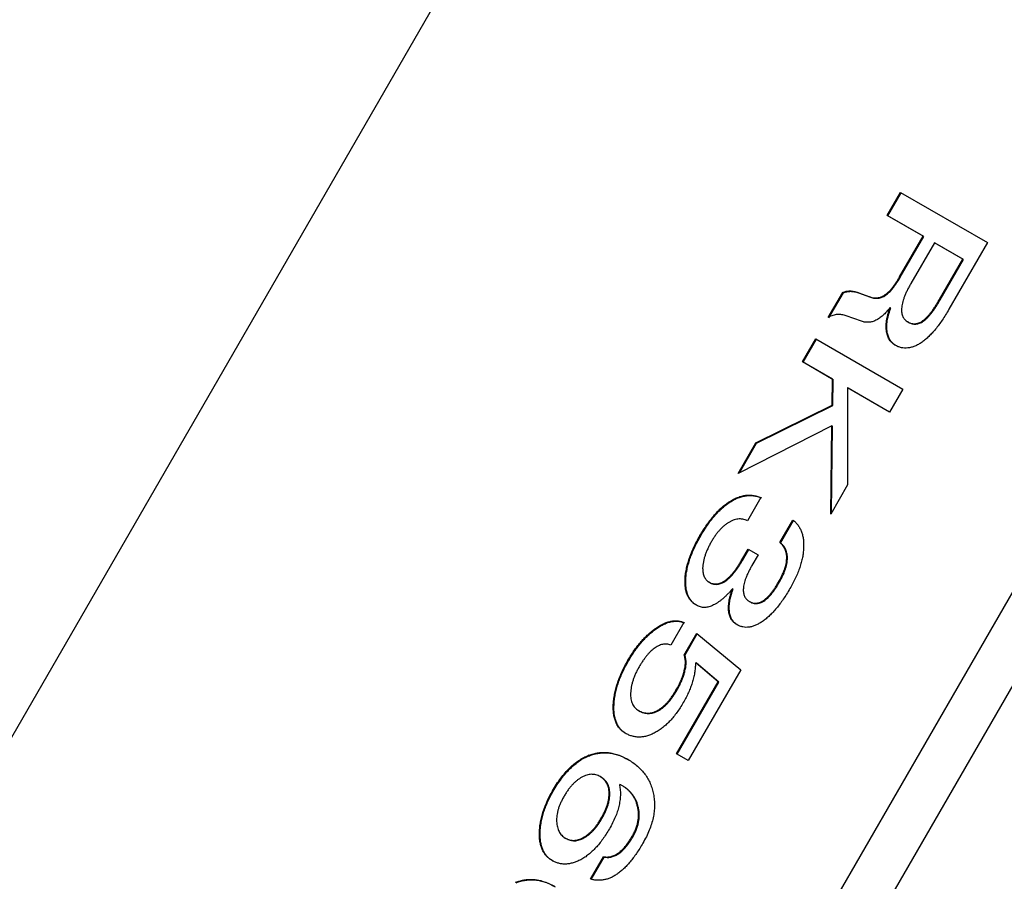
# Model space of a CAD drawing. Header units: millimetres. Extents: x 3 to 207, y 3 to 294.
# Tile 8 of 18: x 156 to 166, y 92 to 101. Entities that reach past the tile are written whole.
import ezdxf

# ---------------------------------------------------------------- set-up
doc = ezdxf.new("R2010")
doc.units = ezdxf.units.MM
doc.linetypes.add('SLD-实线', pattern=[0])
doc.layers.add('几何体', color=7, linetype='SLD-实线')

msp = doc.modelspace()

# ---------------------------------------------------------------- linework, layer by layer
at = {"layer": '几何体'}
for p, q in [((162.2284, 104.4572), (154.4784, 91.0338)), ((161.6784, 86.876), (169.4284, 100.2994)), ((162.1027, 86.6311), (169.8527, 100.0544)), ((165.0466, 98.9259), (165.1855, 99.1664)), ((165.0537, 98.9218), (165.1925, 99.1623)), ((165.1855, 99.1664), (166.0956, 98.6408)), ((165.4226, 98.7087), (165.0466, 98.9259)), ((165.0537, 98.9218), (165.0466, 98.9259)), ((165.4297, 98.7046), (165.0537, 98.9218)), ((165.1766, 98.2826), (165.4226, 98.7087)), ((165.1837, 98.2785), (165.4297, 98.7046)), ((165.4297, 98.7046), (165.4226, 98.7087)), ((165.5412, 98.6402), (165.2952, 98.2141)), ((165.8382, 98.4687), (165.5412, 98.6402)), ((165.5483, 98.6361), (165.5412, 98.6402)), ((165.8452, 98.4647), (165.5483, 98.6361)), ((166.0956, 98.6408), (165.6928, 97.9431)), ((165.5934, 98.0448), (165.8382, 98.4687)), ((165.6005, 98.0408), (165.8452, 98.4647)), ((165.8452, 98.4647), (165.8382, 98.4687)), ((165.1837, 98.2785), (165.1766, 98.2826)), ((164.4308, 97.8592), (164.5813, 98.1199)), ((164.4378, 97.8552), (164.5883, 98.1158)), ((164.5883, 98.1158), (164.5813, 98.1199)), ((164.7406, 98.119), (164.8655, 98.0733)), ((164.7477, 98.1149), (164.7406, 98.119)), ((164.7477, 98.1149), (164.8725, 98.0693)), ((164.8725, 98.0693), (164.8655, 98.0733)), ((165.0306, 98.09), (165.0235, 98.0941)), ((165.6005, 98.0408), (165.5934, 98.0448)), ((164.779, 97.8175), (164.6183, 97.8749)), ((165.0783, 97.9594), (165.0759, 97.9608)), ((165.083, 97.9567), (165.0759, 97.9608)), ((165.0854, 97.9553), (165.0783, 97.9594)), ((165.0854, 97.9553), (165.083, 97.9567)), ((165.2702, 97.8073), (165.2631, 97.8113)), ((165.4245, 97.8182), (165.4175, 97.8223)), ((165.0472, 97.7035), (165.0401, 97.7075)), ((164.1613, 97.3925), (164.3002, 97.6331)), ((164.1684, 97.3884), (164.3073, 97.629)), ((164.3002, 97.6331), (165.2104, 97.1075)), ((164.4761, 97.2107), (164.1613, 97.3925)), ((164.1684, 97.3884), (164.1613, 97.3925)), ((164.4832, 97.2066), (164.1684, 97.3884)), ((164.471, 96.9398), (164.4761, 97.2107)), ((164.4832, 97.2066), (164.4761, 97.2107)), ((164.478, 96.9357), (164.4832, 97.2066)), ((164.6318, 97.1208), (164.6316, 96.1051)), ((165.0715, 96.8669), (164.6318, 97.1208)), ((164.6389, 97.1168), (164.6318, 97.1208)), ((165.0715, 96.8669), (164.6389, 97.1168)), ((165.2104, 97.1075), (165.0715, 96.8669)), ((163.6729, 96.5466), (164.471, 96.9398)), ((163.68, 96.5426), (164.478, 96.9357)), ((164.478, 96.9357), (164.471, 96.9398)), ((164.4671, 96.724), (163.4869, 96.2243)), ((164.4557, 95.8003), (164.4671, 96.724)), ((164.4629, 95.8129), (164.4742, 96.7199)), ((164.4742, 96.7199), (164.4671, 96.724)), ((163.4869, 96.2243), (163.6729, 96.5466)), ((163.5002, 96.2311), (163.68, 96.5426)), ((163.68, 96.5426), (163.6729, 96.5466)), ((164.6316, 96.1051), (164.4557, 95.8003)), ((163.391, 95.9185), (163.3839, 95.9225)), ((163.7244, 95.9734), (163.5841, 95.7303)), ((163.9245, 95.5013), (164.061, 95.7377)), ((163.9316, 95.4973), (164.0681, 95.7336)), ((163.0954, 95.5712), (163.0883, 95.5753)), ((163.9316, 95.4973), (163.9245, 95.5013)), ((163.5256, 95.3198), (163.5918, 95.4345)), ((163.5327, 95.3157), (163.5989, 95.4304)), ((163.5918, 95.4345), (163.6964, 95.3741)), ((163.5327, 95.3157), (163.5256, 95.3198)), ((163.6964, 95.3741), (163.6314, 95.2617)), ((164.003, 95.3295), (163.9959, 95.3336)), ((162.9386, 95.111), (162.9315, 95.1151)), ((163.1898, 95.0839), (163.1827, 95.088)), ((163.358, 95.1014), (163.3509, 95.1055)), ((163.9163, 95.0823), (163.9092, 95.0864)), ((163.4344, 95.013), (163.4273, 95.0171)), ((163.6116, 94.8813), (163.6045, 94.8853)), ((163.7558, 94.8896), (163.7487, 94.8936)), ((162.6201, 94.5917), (162.613, 94.5958)), ((162.9203, 94.6658), (162.7838, 94.4294)), ((162.924, 94.3251), (163.054, 94.5503)), ((162.931, 94.321), (163.0604, 94.545)), ((163.054, 94.5503), (163.5142, 94.1695)), ((162.3422, 94.2666), (162.3351, 94.2707)), ((162.931, 94.321), (162.924, 94.3251)), ((162.9285, 94.1487), (162.9214, 94.1528)), ((163.5142, 94.1695), (162.966, 93.2202)), ((163.0439, 94.2439), (163.0402, 94.2375)), ((163.2797, 94.0459), (163.0439, 94.2439)), ((163.0509, 94.2398), (163.0439, 94.2439)), ((163.2868, 94.0419), (163.0509, 94.2398)), ((162.8444, 93.9528), (162.8373, 93.9568)), ((162.8437, 93.2908), (163.2797, 94.0459)), ((162.8508, 93.2867), (163.2868, 94.0419)), ((163.2868, 94.0419), (163.2797, 94.0459)), ((162.1893, 93.8161), (162.1822, 93.8202)), ((162.4519, 93.7411), (162.4448, 93.7452)), ((162.6507, 93.7409), (162.6436, 93.745)), ((161.9307, 93.2711), (161.9236, 93.2752)), ((162.966, 93.2202), (162.8437, 93.2908)), ((162.8508, 93.2867), (162.8437, 93.2908)), ((162.966, 93.2202), (162.8508, 93.2867)), ((162.0517, 93.0479), (162.0446, 93.052)), ((162.2512, 92.9681), (162.246, 92.9591)), ((162.2761, 92.9566), (162.2691, 92.9607)), ((161.5532, 92.9), (161.5461, 92.9041)), ((162.1448, 92.8795), (162.1377, 92.8836)), ((162.4417, 92.7345), (162.4347, 92.7386)), ((162.0631, 92.6145), (162.056, 92.6186)), ((161.4156, 92.4556), (161.4085, 92.4597)), ((161.6859, 92.4055), (161.6789, 92.4096)), ((161.8744, 92.4112), (161.8674, 92.4153)), ((162.3844, 92.42), (162.3773, 92.4241)), ((161.9439, 91.9797), (162.0791, 92.2138)), ((161.951, 91.9756), (162.0862, 92.2097)), ((162.0862, 92.2097), (162.0791, 92.2138))]:
    msp.add_line(p, q, dxfattribs=at)
for points, knots in [([(165.0235, 98.0941), (165.0297, 98.0986), (165.0423, 98.1079), (165.0612, 98.1249), (165.0802, 98.1447), (165.0992, 98.1672), (165.1186, 98.192), (165.1379, 98.2197), (165.1574, 98.2501), (165.1701, 98.2715), (165.1766, 98.2826)], [0, 0, 0, 0, 0.1041616, 0.2129532, 0.3269768, 0.4461182, 0.5717174, 0.7056403, 0.8486621, 1, 1, 1, 1]), ([(165.0306, 98.09), (165.0368, 98.0945), (165.0494, 98.1038), (165.0683, 98.1209), (165.0873, 98.1406), (165.1063, 98.1631), (165.1256, 98.1879), (165.145, 98.2156), (165.1645, 98.246), (165.1772, 98.2675), (165.1837, 98.2785)], [0, 0, 0, 0, 0.1041616, 0.2129532, 0.3269768, 0.4461182, 0.5717174, 0.7056403, 0.8486621, 1, 1, 1, 1]), ([(165.2952, 98.2141), (165.288, 98.2013), (165.2739, 98.1766), (165.2551, 98.1398), (165.2389, 98.1045), (165.2254, 98.0709), (165.2143, 98.039), (165.2056, 98.0086), (165.1998, 97.9798), (165.1979, 97.9616), (165.1969, 97.9527)], [0, 0, 0, 0, 0.1501923, 0.2920671, 0.4250274, 0.5511047, 0.6708019, 0.7837945, 0.8935061, 1, 1, 1, 1]), ([(164.5813, 98.1199), (164.5874, 98.1223), (164.6, 98.1273), (164.6189, 98.132), (164.6382, 98.135), (164.658, 98.1358), (164.6782, 98.1349), (164.6986, 98.1312), (164.7199, 98.1266), (164.7336, 98.1216), (164.7406, 98.119)], [0, 0, 0, 0, 0.1036617, 0.2115739, 0.3245378, 0.4446036, 0.572437, 0.7068664, 0.8489521, 1, 1, 1, 1]), ([(164.5883, 98.1158), (164.5945, 98.1182), (164.6071, 98.1232), (164.626, 98.1279), (164.6453, 98.1309), (164.665, 98.1318), (164.6853, 98.1308), (164.7057, 98.1271), (164.7269, 98.1225), (164.7406, 98.1175), (164.7477, 98.1149)], [0, 0, 0, 0, 0.1036617, 0.2115739, 0.3245378, 0.4446036, 0.572437, 0.7068664, 0.8489521, 1, 1, 1, 1]), ([(164.8655, 98.0733), (164.8722, 98.0711), (164.8852, 98.0668), (164.9055, 98.0632), (164.9256, 98.0622), (164.9455, 98.0636), (164.9652, 98.067), (164.9849, 98.0736), (165.0044, 98.0823), (165.0172, 98.0902), (165.0235, 98.0941)], [0, 0, 0, 0, 0.1471371, 0.2869, 0.418663, 0.5429036, 0.6619126, 0.7782614, 0.8904966, 1, 1, 1, 1]), ([(164.8725, 98.0693), (164.8792, 98.067), (164.8923, 98.0627), (164.9126, 98.0591), (164.9327, 98.0581), (164.9526, 98.0595), (164.9722, 98.0629), (164.992, 98.0695), (165.0114, 98.0782), (165.0243, 98.0861), (165.0306, 98.09)], [0, 0, 0, 0, 0.1471371, 0.2869, 0.418663, 0.5429036, 0.6619126, 0.7782614, 0.8904966, 1, 1, 1, 1]), ([(165.4175, 97.8223), (165.4243, 97.8274), (165.4382, 97.838), (165.459, 97.8577), (165.4805, 97.8802), (165.5023, 97.9067), (165.5246, 97.9364), (165.5473, 97.9695), (165.5705, 98.0059), (165.5856, 98.0316), (165.5934, 98.0448)], [0, 0, 0, 0, 0.098931, 0.202502, 0.313587, 0.4323702, 0.5602387, 0.6966861, 0.8435312, 1, 1, 1, 1]), ([(165.4245, 97.8182), (165.4313, 97.8234), (165.4453, 97.8339), (165.4661, 97.8536), (165.4876, 97.8761), (165.5094, 97.9026), (165.5316, 97.9323), (165.5544, 97.9654), (165.5776, 98.0018), (165.5927, 98.0275), (165.6005, 98.0408)], [0, 0, 0, 0, 0.098931, 0.202502, 0.313587, 0.4323702, 0.5602387, 0.6966861, 0.8435312, 1, 1, 1, 1]), ([(164.6183, 97.8749), (164.6107, 97.8775), (164.5959, 97.8826), (164.5727, 97.8874), (164.5493, 97.8895), (164.5259, 97.8888), (164.5025, 97.8859), (164.4787, 97.8798), (164.4548, 97.8713), (164.4387, 97.8632), (164.4308, 97.8592)], [0, 0, 0, 0, 0.1404937, 0.2747191, 0.4047918, 0.5287118, 0.6495848, 0.7676529, 0.8850379, 1, 1, 1, 1]), ([(165.0759, 97.9608), (165.0637, 97.9456), (165.0401, 97.9162), (165.0027, 97.8782), (164.965, 97.8484), (164.9273, 97.8265), (164.8896, 97.812), (164.8521, 97.8062), (164.8144, 97.807), (164.7911, 97.8139), (164.779, 97.8175)], [0, 0, 0, 0, 0.1313052, 0.2545043, 0.3718692, 0.4872961, 0.6049276, 0.7273426, 0.8583436, 1, 1, 1, 1]), ([(165.0401, 97.7075), (165.0389, 97.7167), (165.0364, 97.7351), (165.0352, 97.7642), (165.0369, 97.7946), (165.0403, 97.8256), (165.0463, 97.8577), (165.0545, 97.8908), (165.0654, 97.9249), (165.074, 97.9478), (165.0783, 97.9594)], [0, 0, 0, 0, 0.1257299, 0.2505478, 0.3736762, 0.495111, 0.6178263, 0.7428919, 0.86969, 1, 1, 1, 1]), ([(165.0472, 97.7035), (165.046, 97.7127), (165.0435, 97.731), (165.0423, 97.7601), (165.0439, 97.7905), (165.0473, 97.8215), (165.0533, 97.8536), (165.0616, 97.8867), (165.0724, 97.9208), (165.081, 97.9437), (165.0854, 97.9553)], [0, 0, 0, 0, 0.1257299, 0.2505478, 0.3736762, 0.495111, 0.6178263, 0.7428919, 0.86969, 1, 1, 1, 1]), ([(165.1969, 97.9527), (165.1966, 97.9445), (165.196, 97.9285), (165.1981, 97.906), (165.2032, 97.886), (165.2097, 97.8668), (165.2197, 97.8503), (165.2316, 97.8352), (165.2462, 97.8221), (165.2574, 97.815), (165.2631, 97.8113)], [0, 0, 0, 0, 0.1183309, 0.2340587, 0.3514048, 0.471002, 0.5938306, 0.7224896, 0.8564597, 1, 1, 1, 1]), ([(165.6928, 97.9431), (165.6813, 97.9235), (165.6589, 97.8854), (165.6236, 97.8313), (165.5884, 97.7816), (165.5531, 97.7362), (165.5178, 97.6948), (165.4822, 97.6586), (165.4468, 97.6262), (165.4228, 97.6083), (165.411, 97.5994)], [0, 0, 0, 0, 0.1469423, 0.2856799, 0.4176476, 0.5434021, 0.663673, 0.7791983, 0.8911766, 1, 1, 1, 1]), ([(165.2631, 97.8113), (165.2693, 97.8081), (165.2814, 97.8018), (165.3005, 97.7955), (165.3196, 97.792), (165.3389, 97.7918), (165.3585, 97.7949), (165.3779, 97.8004), (165.3978, 97.8097), (165.4109, 97.8181), (165.4175, 97.8223)], [0, 0, 0, 0, 0.1482723, 0.286929, 0.4169505, 0.5414104, 0.6585762, 0.7740672, 0.8867313, 1, 1, 1, 1]), ([(165.2702, 97.8073), (165.2764, 97.804), (165.2885, 97.7977), (165.3076, 97.7914), (165.3267, 97.7879), (165.346, 97.7877), (165.3655, 97.7909), (165.385, 97.7963), (165.4049, 97.8057), (165.418, 97.814), (165.4245, 97.8182)], [0, 0, 0, 0, 0.1482723, 0.286929, 0.4169505, 0.5414104, 0.6585762, 0.7740672, 0.8867313, 1, 1, 1, 1]), ([(165.1294, 97.5678), (165.1182, 97.5753), (165.0963, 97.5899), (165.0707, 97.6222), (165.0507, 97.6604), (165.0437, 97.6918), (165.0401, 97.7075)], [0, 0, 0, 0, 0.2574737, 0.5064402, 0.7520666, 1, 1, 1, 1]), ([(165.1365, 97.5637), (165.1253, 97.5712), (165.1033, 97.5858), (165.0778, 97.6181), (165.0578, 97.6563), (165.0507, 97.6877), (165.0472, 97.7035)], [0, 0, 0, 0, 0.2574737, 0.5064402, 0.7520666, 1, 1, 1, 1]), ([(165.411, 97.5994), (165.3984, 97.5911), (165.3734, 97.5746), (165.336, 97.5568), (165.2994, 97.5442), (165.2636, 97.5376), (165.2286, 97.5365), (165.1942, 97.5409), (165.1608, 97.5513), (165.14, 97.5622), (165.1294, 97.5678)], [0, 0, 0, 0, 0.1203765, 0.2392483, 0.3565992, 0.4760688, 0.5986212, 0.725793, 0.8596723, 1, 1, 1, 1]), ([(163.0883, 95.5753), (163.0998, 95.5948), (163.1223, 95.6328), (163.158, 95.6868), (163.194, 95.7368), (163.2311, 95.7822), (163.2682, 95.8241), (163.3064, 95.861), (163.3448, 95.8948), (163.3709, 95.9133), (163.3839, 95.9225)], [0, 0, 0, 0, 0.1413214, 0.2756042, 0.4050972, 0.5293155, 0.6502528, 0.7680129, 0.8843913, 1, 1, 1, 1]), ([(163.0954, 95.5712), (163.1069, 95.5907), (163.1294, 95.6288), (163.1651, 95.6827), (163.2011, 95.7327), (163.2381, 95.7781), (163.2753, 95.82), (163.3135, 95.8569), (163.3518, 95.8907), (163.378, 95.9092), (163.391, 95.9185)], [0, 0, 0, 0, 0.1413214, 0.2756042, 0.4050972, 0.5293155, 0.6502528, 0.7680129, 0.8843913, 1, 1, 1, 1]), ([(163.3839, 95.9225), (163.3986, 95.932), (163.4278, 95.9508), (163.4715, 95.9713), (163.5149, 95.9868), (163.5579, 95.9962), (163.6003, 95.9992), (163.6425, 95.9966), (163.6843, 95.9883), (163.7108, 95.9785), (163.7244, 95.9734)], [0, 0, 0, 0, 0.1176778, 0.2347189, 0.3519873, 0.4720278, 0.5959639, 0.7240224, 0.8586134, 1, 1, 1, 1]), ([(163.391, 95.9185), (163.4056, 95.9279), (163.4348, 95.9468), (163.4786, 95.9672), (163.5219, 95.9828), (163.565, 95.9921), (163.6074, 95.9951), (163.6495, 95.9925), (163.6913, 95.9843), (163.7179, 95.9744), (163.7315, 95.9693)], [0, 0, 0, 0, 0.1176778, 0.2347189, 0.3519873, 0.4720278, 0.5959639, 0.7240224, 0.8586134, 1, 1, 1, 1]), ([(163.3828, 95.7085), (163.375, 95.7033), (163.3592, 95.6928), (163.3358, 95.6742), (163.313, 95.6528), (163.2906, 95.6292), (163.2688, 95.6029), (163.2476, 95.574), (163.2266, 95.543), (163.2135, 95.521), (163.2069, 95.5098)], [0, 0, 0, 0, 0.1187075, 0.2371418, 0.3568933, 0.4769293, 0.600879, 0.7286693, 0.8614846, 1, 1, 1, 1]), ([(163.5841, 95.7303), (163.5761, 95.734), (163.5607, 95.7411), (163.5358, 95.747), (163.511, 95.75), (163.4859, 95.7492), (163.4605, 95.7447), (163.4348, 95.7362), (163.4089, 95.7248), (163.3916, 95.714), (163.3828, 95.7085)], [0, 0, 0, 0, 0.1427305, 0.2787259, 0.4074816, 0.531487, 0.6509808, 0.7674925, 0.8828358, 1, 1, 1, 1]), ([(164.061, 95.7377), (164.0708, 95.7294), (164.09, 95.713), (164.1146, 95.6838), (164.1348, 95.6511), (164.1509, 95.6155), (164.1629, 95.5768), (164.1706, 95.5349), (164.1735, 95.4894), (164.1724, 95.4573), (164.1718, 95.4411)], [0, 0, 0, 0, 0.1375191, 0.269098, 0.3959359, 0.5196768, 0.6397403, 0.759473, 0.8790655, 1, 1, 1, 1]), ([(162.9315, 95.1151), (162.9329, 95.1326), (162.9356, 95.1675), (162.9449, 95.222), (162.9584, 95.2778), (162.9761, 95.3349), (162.9977, 95.3934), (163.024, 95.453), (163.0539, 95.5142), (163.0766, 95.5546), (163.0883, 95.5753)], [0, 0, 0, 0, 0.119679, 0.2381628, 0.3578418, 0.4786194, 0.602461, 0.7300171, 0.8618152, 1, 1, 1, 1]), ([(162.9386, 95.111), (162.94, 95.1285), (162.9427, 95.1634), (162.952, 95.2179), (162.9655, 95.2737), (162.9832, 95.3308), (163.0047, 95.3893), (163.0311, 95.4489), (163.061, 95.5101), (163.0837, 95.5505), (163.0954, 95.5712)], [0, 0, 0, 0, 0.119679, 0.2381628, 0.3578418, 0.4786194, 0.602461, 0.7300171, 0.8618152, 1, 1, 1, 1]), ([(163.2069, 95.5098), (163.1999, 95.4975), (163.1863, 95.4734), (163.1685, 95.4369), (163.1534, 95.4012), (163.1405, 95.3664), (163.1305, 95.3322), (163.1232, 95.2989), (163.1179, 95.2662), (163.1169, 95.2454), (163.1163, 95.235)], [0, 0, 0, 0, 0.1375497, 0.2687674, 0.3958361, 0.519491, 0.6400389, 0.7598615, 0.879547, 1, 1, 1, 1]), ([(163.9959, 95.3336), (163.996, 95.3424), (163.9963, 95.3601), (163.9933, 95.3847), (163.9881, 95.4079), (163.9802, 95.4294), (163.9701, 95.4499), (163.9573, 95.4686), (163.942, 95.486), (163.9305, 95.4961), (163.9245, 95.5013)], [0, 0, 0, 0, 0.113967, 0.2287746, 0.3447502, 0.4642978, 0.5891355, 0.7198059, 0.8560027, 1, 1, 1, 1]), ([(164.003, 95.3295), (164.0031, 95.3383), (164.0033, 95.356), (164.0003, 95.3806), (163.9952, 95.4038), (163.9873, 95.4254), (163.9771, 95.4458), (163.9643, 95.4645), (163.9491, 95.4819), (163.9375, 95.492), (163.9316, 95.4973)], [0, 0, 0, 0, 0.113967, 0.2287746, 0.3447502, 0.4642978, 0.5891355, 0.7198059, 0.8560027, 1, 1, 1, 1]), ([(164.1718, 95.4411), (164.1708, 95.4254), (164.1688, 95.394), (164.1608, 95.3447), (164.1488, 95.2941), (164.1327, 95.2419), (164.1129, 95.1884), (164.089, 95.1334), (164.0611, 95.0768), (164.0399, 95.0393), (164.0291, 95.0201)], [0, 0, 0, 0, 0.11821616, 0.23541898, 0.35420151, 0.47444665, 0.59826908, 0.72648761, 0.86010294, 1, 1, 1, 1]), ([(163.3509, 95.1055), (163.358, 95.1106), (163.3725, 95.1209), (163.3939, 95.1404), (163.4154, 95.1628), (163.4372, 95.1881), (163.4593, 95.2165), (163.4813, 95.2482), (163.5039, 95.2827), (163.5182, 95.3072), (163.5256, 95.3198)], [0, 0, 0, 0, 0.104904, 0.2134925, 0.3261013, 0.4443469, 0.5715695, 0.7058547, 0.8480853, 1, 1, 1, 1]), ([(163.358, 95.1014), (163.3651, 95.1065), (163.3796, 95.1169), (163.401, 95.1363), (163.4225, 95.1587), (163.4443, 95.184), (163.4663, 95.2124), (163.4884, 95.2441), (163.5109, 95.2786), (163.5253, 95.3031), (163.5327, 95.3157)], [0, 0, 0, 0, 0.104904, 0.2134925, 0.3261013, 0.4443469, 0.5715695, 0.7058547, 0.8480853, 1, 1, 1, 1]), ([(163.9092, 95.0864), (163.9157, 95.0981), (163.9285, 95.1209), (163.9458, 95.1549), (163.9603, 95.1878), (163.9725, 95.2195), (163.9821, 95.2499), (163.9895, 95.2792), (163.9941, 95.3072), (163.9953, 95.3249), (163.9959, 95.3336)], [0, 0, 0, 0, 0.1451277, 0.2828188, 0.4140856, 0.5383693, 0.657971, 0.7740039, 0.8884081, 1, 1, 1, 1]), ([(163.9163, 95.0823), (163.9228, 95.094), (163.9355, 95.1168), (163.9529, 95.1509), (163.9674, 95.1838), (163.9795, 95.2154), (163.9892, 95.2458), (163.9965, 95.2751), (164.0012, 95.3031), (164.0024, 95.3208), (164.003, 95.3295)], [0, 0, 0, 0, 0.1451277, 0.2828188, 0.4140856, 0.5383693, 0.657971, 0.7740039, 0.8884081, 1, 1, 1, 1]), ([(163.1163, 95.235), (163.1165, 95.2262), (163.1168, 95.2088), (163.1199, 95.1848), (163.1254, 95.1633), (163.1326, 95.1436), (163.142, 95.1263), (163.1536, 95.1111), (163.167, 95.098), (163.1774, 95.0914), (163.1827, 95.088)], [0, 0, 0, 0, 0.1293133, 0.2556169, 0.3782115, 0.499826, 0.6223509, 0.745736, 0.8712249, 1, 1, 1, 1]), ([(163.6314, 95.2617), (163.6248, 95.25), (163.6119, 95.2273), (163.595, 95.1934), (163.5799, 95.1612), (163.5676, 95.1303), (163.5572, 95.1008), (163.55, 95.073), (163.5442, 95.0464), (163.5427, 95.0297), (163.542, 95.0215)], [0, 0, 0, 0, 0.1497206, 0.2918111, 0.423868, 0.5497488, 0.6700232, 0.7836644, 0.8931743, 1, 1, 1, 1]), ([(163.0512, 94.8458), (163.0412, 94.8521), (163.0215, 94.8645), (162.9961, 94.8888), (162.9748, 94.9169), (162.9573, 94.9485), (162.9448, 94.9847), (162.9357, 95.0241), (162.9313, 95.0678), (162.9315, 95.0992), (162.9315, 95.1151)], [0, 0, 0, 0, 0.13363283, 0.26196354, 0.38703525, 0.50916966, 0.63037947, 0.75105813, 0.87392044, 1, 1, 1, 1]), ([(163.0583, 94.8417), (163.0482, 94.848), (163.0285, 94.8604), (163.0032, 94.8847), (162.9819, 94.9128), (162.9644, 94.9444), (162.9519, 94.9806), (162.9427, 95.02), (162.9384, 95.0638), (162.9385, 95.0951), (162.9386, 95.111)], [0, 0, 0, 0, 0.13363283, 0.26196354, 0.38703525, 0.50916966, 0.63037947, 0.75105813, 0.87392044, 1, 1, 1, 1]), ([(163.1827, 95.088), (163.1893, 95.0845), (163.2021, 95.0776), (163.2227, 95.0715), (163.2434, 95.0684), (163.2644, 95.0685), (163.2857, 95.0725), (163.3072, 95.0796), (163.3291, 95.0908), (163.3436, 95.1006), (163.3509, 95.1055)], [0, 0, 0, 0, 0.1453356, 0.2820713, 0.4112456, 0.5341589, 0.6529243, 0.7687787, 0.8834131, 1, 1, 1, 1]), ([(163.1898, 95.0839), (163.1964, 95.0804), (163.2091, 95.0736), (163.2298, 95.0674), (163.2505, 95.0643), (163.2714, 95.0644), (163.2928, 95.0685), (163.3143, 95.0755), (163.3362, 95.0867), (163.3507, 95.0965), (163.358, 95.1014)], [0, 0, 0, 0, 0.1453356, 0.2820713, 0.4112456, 0.5341589, 0.6529243, 0.7687787, 0.8834131, 1, 1, 1, 1]), ([(163.7487, 94.8936), (163.7553, 94.8981), (163.7686, 94.9071), (163.7884, 94.924), (163.8082, 94.944), (163.8282, 94.9667), (163.8484, 94.9923), (163.8688, 95.0209), (163.8893, 95.0525), (163.9024, 95.0748), (163.9092, 95.0864)], [0, 0, 0, 0, 0.1055088, 0.2141873, 0.326826, 0.4453799, 0.5708995, 0.70565, 0.8474811, 1, 1, 1, 1]), ([(163.7558, 94.8896), (163.7624, 94.894), (163.7756, 94.903), (163.7955, 94.9199), (163.8153, 94.9399), (163.8353, 94.9626), (163.8555, 94.9883), (163.8759, 95.0168), (163.8963, 95.0484), (163.9095, 95.0707), (163.9163, 95.0823)], [0, 0, 0, 0, 0.1055088, 0.2141873, 0.326826, 0.4453799, 0.5708995, 0.70565, 0.8474811, 1, 1, 1, 1]), ([(163.4273, 95.0171), (163.4188, 95.0071), (163.4021, 94.9876), (163.3766, 94.9606), (163.3515, 94.9359), (163.3267, 94.9132), (163.302, 94.8935), (163.2777, 94.8764), (163.2536, 94.8609), (163.2377, 94.8528), (163.2298, 94.8487)], [0, 0, 0, 0, 0.1390569, 0.2731937, 0.402428, 0.5272374, 0.6495514, 0.7677047, 0.884319, 1, 1, 1, 1]), ([(163.4771, 94.6412), (163.471, 94.6449), (163.4591, 94.6521), (163.4435, 94.6657), (163.4296, 94.6804), (163.4174, 94.6967), (163.4075, 94.7149), (163.3993, 94.7344), (163.3932, 94.7556), (163.3891, 94.7784), (163.3872, 94.8029), (163.3867, 94.8285), (163.3887, 94.8562), (163.3924, 94.8853), (163.3981, 94.916), (163.406, 94.9484), (163.4155, 94.9822), (163.4233, 95.0053), (163.4273, 95.0171)], [0, 0, 0, 0, 0.0682182, 0.1333543, 0.1963567, 0.2575472, 0.317498, 0.3764161, 0.4341021, 0.4919773, 0.5495988, 0.60843, 0.6684118, 0.7299244, 0.7938936, 0.8597643, 0.9281697, 1, 1, 1, 1]), ([(163.4842, 94.6371), (163.4781, 94.6408), (163.4662, 94.648), (163.4505, 94.6616), (163.4366, 94.6764), (163.4245, 94.6926), (163.4146, 94.7108), (163.4064, 94.7304), (163.4003, 94.7515), (163.3962, 94.7743), (163.3943, 94.7988), (163.3937, 94.8245), (163.3958, 94.8521), (163.3994, 94.8812), (163.4051, 94.912), (163.413, 94.9443), (163.4226, 94.9781), (163.4304, 95.0012), (163.4344, 95.013)], [0, 0, 0, 0, 0.0682182, 0.1333543, 0.1963567, 0.2575472, 0.317498, 0.3764161, 0.4341021, 0.4919773, 0.5495988, 0.60843, 0.6684118, 0.7299244, 0.7938936, 0.8597643, 0.9281697, 1, 1, 1, 1]), ([(163.542, 95.0215), (163.5417, 95.0137), (163.5412, 94.9982), (163.543, 94.9765), (163.5476, 94.9568), (163.5543, 94.9389), (163.5632, 94.9224), (163.5748, 94.9083), (163.5885, 94.8956), (163.5991, 94.8888), (163.6045, 94.8853)], [0, 0, 0, 0, 0.1191855, 0.236663, 0.3544304, 0.4737792, 0.5961698, 0.7241239, 0.8578651, 1, 1, 1, 1]), ([(164.0291, 95.0201), (164.0177, 95.0009), (163.9953, 94.9632), (163.9605, 94.9096), (163.9251, 94.8602), (163.8892, 94.8152), (163.8532, 94.7738), (163.8166, 94.737), (163.7796, 94.704), (163.7547, 94.6855), (163.7423, 94.6763)], [0, 0, 0, 0, 0.1430662, 0.2795639, 0.4095007, 0.5345057, 0.6550078, 0.7724357, 0.8868417, 1, 1, 1, 1]), ([(163.6045, 94.8853), (163.6101, 94.8823), (163.6209, 94.8765), (163.6383, 94.8707), (163.656, 94.8678), (163.674, 94.8675), (163.6923, 94.8698), (163.7108, 94.875), (163.7297, 94.8828), (163.7424, 94.89), (163.7487, 94.8936)], [0, 0, 0, 0, 0.1426364, 0.2781331, 0.4060023, 0.5306095, 0.6496571, 0.7666832, 0.8832921, 1, 1, 1, 1]), ([(163.6116, 94.8813), (163.6172, 94.8782), (163.628, 94.8724), (163.6454, 94.8666), (163.6631, 94.8637), (163.6811, 94.8635), (163.6993, 94.8657), (163.7179, 94.8709), (163.7368, 94.8787), (163.7495, 94.8859), (163.7558, 94.8896)], [0, 0, 0, 0, 0.1426364, 0.2781331, 0.4060023, 0.5306095, 0.6496571, 0.7666832, 0.8832921, 1, 1, 1, 1]), ([(163.2298, 94.8487), (163.2217, 94.845), (163.2058, 94.8374), (163.1822, 94.8291), (163.159, 94.8241), (163.1364, 94.8224), (163.1141, 94.8235), (163.0927, 94.8281), (163.0713, 94.8351), (163.058, 94.8422), (163.0512, 94.8458)], [0, 0, 0, 0, 0.1187225, 0.2362514, 0.3551474, 0.4767583, 0.5998785, 0.7280641, 0.8612215, 1, 1, 1, 1]), ([(162.613, 94.5958), (162.627, 94.6057), (162.6545, 94.6253), (162.6956, 94.6478), (162.7358, 94.6657), (162.775, 94.6773), (162.813, 94.6829), (162.8502, 94.6834), (162.8864, 94.678), (162.9088, 94.6699), (162.9203, 94.6658)], [0, 0, 0, 0, 0.1268666, 0.2504314, 0.3715047, 0.4923092, 0.6145028, 0.7384479, 0.8667516, 1, 1, 1, 1]), ([(162.6201, 94.5917), (162.634, 94.6016), (162.6615, 94.6212), (162.7027, 94.6437), (162.7428, 94.6616), (162.782, 94.6733), (162.8201, 94.6788), (162.8573, 94.6793), (162.8935, 94.6739), (162.9159, 94.6659), (162.9274, 94.6617)], [0, 0, 0, 0, 0.1268666, 0.2504314, 0.3715047, 0.4923092, 0.6145028, 0.7384479, 0.8667516, 1, 1, 1, 1]), ([(163.7423, 94.6763), (163.73, 94.6683), (163.7058, 94.6525), (163.6698, 94.6352), (163.635, 94.6228), (163.6009, 94.6152), (163.5681, 94.6138), (163.5365, 94.6177), (163.5056, 94.6263), (163.4867, 94.6361), (163.4771, 94.6412)], [0, 0, 0, 0, 0.1254993, 0.2468743, 0.366891, 0.4870681, 0.609115, 0.7342786, 0.8641922, 1, 1, 1, 1]), ([(162.3351, 94.2707), (162.3452, 94.2877), (162.3652, 94.3214), (162.3972, 94.3695), (162.4305, 94.4147), (162.4648, 94.457), (162.5, 94.4965), (162.5366, 94.5327), (162.5743, 94.5661), (162.6001, 94.5859), (162.613, 94.5958)], [0, 0, 0, 0, 0.1321234, 0.2608121, 0.3869062, 0.5102583, 0.6324492, 0.7538782, 0.8762478, 1, 1, 1, 1]), ([(162.3422, 94.2666), (162.3523, 94.2837), (162.3723, 94.3173), (162.4043, 94.3654), (162.4375, 94.4106), (162.4718, 94.4529), (162.5071, 94.4924), (162.5437, 94.5286), (162.5814, 94.562), (162.6071, 94.5818), (162.6201, 94.5917)], [0, 0, 0, 0, 0.1321234, 0.2608121, 0.3869062, 0.5102583, 0.6324492, 0.7538782, 0.8762478, 1, 1, 1, 1]), ([(162.6079, 94.3926), (162.6011, 94.3874), (162.5876, 94.3769), (162.5677, 94.3586), (162.5478, 94.338), (162.5283, 94.3148), (162.5084, 94.2898), (162.4892, 94.262), (162.4697, 94.2324), (162.4574, 94.2114), (162.4511, 94.2007)], [0, 0, 0, 0, 0.1119767, 0.2243525, 0.3406794, 0.462041, 0.5869479, 0.7182958, 0.8558499, 1, 1, 1, 1]), ([(162.7838, 94.4294), (162.7768, 94.4318), (162.763, 94.4364), (162.7413, 94.4394), (162.7195, 94.4397), (162.6974, 94.4365), (162.6753, 94.4308), (162.6528, 94.4211), (162.6303, 94.4087), (162.6153, 94.398), (162.6079, 94.3926)], [0, 0, 0, 0, 0.1409501, 0.2757838, 0.4026315, 0.5257908, 0.6460162, 0.7632101, 0.881328, 1, 1, 1, 1]), ([(162.1822, 93.8202), (162.184, 93.8381), (162.1875, 93.8736), (162.1972, 93.9284), (162.2107, 93.9839), (162.2282, 94.0401), (162.2491, 94.097), (162.274, 94.1544), (162.3026, 94.2127), (162.3241, 94.2512), (162.3351, 94.2707)], [0, 0, 0, 0, 0.1238558, 0.2459097, 0.3673628, 0.4892936, 0.6122724, 0.7377423, 0.8666768, 1, 1, 1, 1]), ([(162.1893, 93.8161), (162.191, 93.834), (162.1946, 93.8695), (162.2043, 93.9244), (162.2178, 93.9799), (162.2353, 94.036), (162.2561, 94.0929), (162.281, 94.1504), (162.3097, 94.2086), (162.3312, 94.2471), (162.3422, 94.2666)], [0, 0, 0, 0, 0.1238558, 0.2459097, 0.3673628, 0.4892936, 0.6122724, 0.7377423, 0.8666768, 1, 1, 1, 1]), ([(162.9214, 94.1528), (162.9253, 94.1685), (162.9332, 94.2), (162.9363, 94.2447), (162.9343, 94.2876), (162.9275, 94.3123), (162.924, 94.3251)], [0, 0, 0, 0, 0.2447709, 0.4883272, 0.7372786, 1, 1, 1, 1]), ([(162.9285, 94.1487), (162.9324, 94.1645), (162.9402, 94.1959), (162.9433, 94.2406), (162.9413, 94.2835), (162.9345, 94.3083), (162.931, 94.321)], [0, 0, 0, 0, 0.2447709, 0.4883272, 0.7372786, 1, 1, 1, 1]), ([(162.4511, 94.2007), (162.4444, 94.1889), (162.4313, 94.1657), (162.4145, 94.1302), (162.3995, 94.0951), (162.3871, 94.0603), (162.3771, 94.0259), (162.3696, 93.9919), (162.3642, 93.9582), (162.3627, 93.9365), (162.362, 93.9255)], [0, 0, 0, 0, 0.1315102, 0.2592542, 0.3839219, 0.5067264, 0.6287789, 0.7512109, 0.8734854, 1, 1, 1, 1]), ([(162.8373, 93.9568), (162.8471, 93.9744), (162.8661, 94.0081), (162.8897, 94.0587), (162.9088, 94.1068), (162.9173, 94.1377), (162.9214, 94.1528)], [0, 0, 0, 0, 0.2759994, 0.5324675, 0.7725323, 1, 1, 1, 1]), ([(163.0402, 94.2375), (163.0399, 94.2211), (163.0393, 94.1888), (163.0328, 94.1379), (163.0219, 94.086), (163.011, 94.051), (163.0055, 94.0335)], [0, 0, 0, 0, 0.2559156, 0.5055432, 0.7526089, 1, 1, 1, 1]), ([(162.8444, 93.9528), (162.8542, 93.9703), (162.8731, 94.004), (162.8968, 94.0546), (162.9159, 94.1027), (162.9243, 94.1337), (162.9285, 94.1487)], [0, 0, 0, 0, 0.2759994, 0.5324675, 0.7725323, 1, 1, 1, 1]), ([(162.6436, 93.745), (162.6522, 93.7499), (162.6693, 93.7596), (162.6946, 93.7786), (162.7197, 93.8003), (162.7442, 93.8253), (162.7682, 93.8538), (162.792, 93.8851), (162.8151, 93.9198), (162.8298, 93.9443), (162.8373, 93.9568)], [0, 0, 0, 0, 0.1173581, 0.2341076, 0.3508021, 0.4710391, 0.5937398, 0.7232215, 0.8578188, 1, 1, 1, 1]), ([(162.6507, 93.7409), (162.6593, 93.7458), (162.6763, 93.7556), (162.7017, 93.7745), (162.7267, 93.7962), (162.7512, 93.8212), (162.7753, 93.8497), (162.799, 93.881), (162.8222, 93.9157), (162.8368, 93.9402), (162.8444, 93.9528)], [0, 0, 0, 0, 0.1173581, 0.2341076, 0.3508021, 0.4710391, 0.5937398, 0.7232215, 0.8578188, 1, 1, 1, 1]), ([(163.0055, 94.0335), (163.0004, 94.0173), (162.9901, 93.9841), (162.9686, 93.9333), (162.9436, 93.8805), (162.924, 93.8455), (162.9138, 93.8275)], [0, 0, 0, 0, 0.2324147, 0.474995, 0.7296617, 1, 1, 1, 1]), ([(162.362, 93.9255), (162.3619, 93.9149), (162.3617, 93.894), (162.3653, 93.8651), (162.3712, 93.8385), (162.3805, 93.8148), (162.3924, 93.7935), (162.4067, 93.7743), (162.4245, 93.7582), (162.4379, 93.7496), (162.4448, 93.7452)], [0, 0, 0, 0, 0.1237203, 0.2450225, 0.3660653, 0.4861111, 0.6087309, 0.7340225, 0.86393, 1, 1, 1, 1]), ([(162.3083, 93.5058), (162.2972, 93.513), (162.2754, 93.5271), (162.2471, 93.5545), (162.2242, 93.5871), (162.206, 93.6242), (162.1923, 93.6659), (162.184, 93.7128), (162.1801, 93.7642), (162.1815, 93.8013), (162.1822, 93.8202)], [0, 0, 0, 0, 0.1312026, 0.2579462, 0.3811667, 0.502065, 0.6227598, 0.7454838, 0.8704326, 1, 1, 1, 1]), ([(162.3154, 93.5017), (162.3043, 93.5089), (162.2824, 93.523), (162.2542, 93.5504), (162.2313, 93.583), (162.2131, 93.6201), (162.1993, 93.6618), (162.1911, 93.7087), (162.1871, 93.7601), (162.1885, 93.7972), (162.1893, 93.8161)], [0, 0, 0, 0, 0.1312026, 0.2579462, 0.3811667, 0.502065, 0.6227598, 0.7454838, 0.8704326, 1, 1, 1, 1]), ([(162.4448, 93.7452), (162.4527, 93.7409), (162.468, 93.7326), (162.4925, 93.7242), (162.517, 93.7188), (162.5418, 93.7169), (162.5668, 93.7185), (162.5922, 93.7237), (162.6178, 93.7321), (162.6351, 93.7407), (162.6436, 93.745)], [0, 0, 0, 0, 0.1444034, 0.2815266, 0.4120562, 0.5357311, 0.656132, 0.7719107, 0.8869218, 1, 1, 1, 1]), ([(162.4519, 93.7411), (162.4598, 93.7368), (162.4751, 93.7285), (162.4996, 93.7201), (162.5241, 93.7147), (162.5488, 93.7128), (162.5739, 93.7145), (162.5993, 93.7197), (162.6248, 93.728), (162.6421, 93.7366), (162.6507, 93.7409)], [0, 0, 0, 0, 0.1444034, 0.2815266, 0.4120562, 0.5357311, 0.656132, 0.7719107, 0.8869218, 1, 1, 1, 1]), ([(162.9138, 93.8275), (162.9031, 93.8095), (162.8821, 93.7741), (162.8481, 93.7242), (162.8128, 93.6786), (162.7766, 93.637), (162.7391, 93.5998), (162.7007, 93.5664), (162.6609, 93.5374), (162.6341, 93.5217), (162.6206, 93.5138)], [0, 0, 0, 0, 0.1352479, 0.2658879, 0.3916032, 0.514276, 0.6344746, 0.7549856, 0.8762962, 1, 1, 1, 1]), ([(162.6206, 93.5138), (162.6067, 93.5066), (162.5791, 93.4923), (162.5382, 93.4781), (162.498, 93.4688), (162.4582, 93.4646), (162.4195, 93.4668), (162.3815, 93.4743), (162.3439, 93.4869), (162.3204, 93.4994), (162.3083, 93.5058)], [0, 0, 0, 0, 0.1172867, 0.2337064, 0.3514529, 0.4717263, 0.5959295, 0.7240919, 0.8587674, 1, 1, 1, 1]), ([(161.5461, 92.9041), (161.5599, 92.9274), (161.5869, 92.9728), (161.6313, 93.0354), (161.6764, 93.0924), (161.7234, 93.1423), (161.7717, 93.1861), (161.8213, 93.2225), (161.8723, 93.2535), (161.9063, 93.2679), (161.9236, 93.2752)], [0, 0, 0, 0, 0.137828, 0.2682983, 0.3932324, 0.5147962, 0.6338795, 0.7536663, 0.8744998, 1, 1, 1, 1]), ([(161.5532, 92.9), (161.567, 92.9234), (161.5939, 92.9687), (161.6384, 93.0313), (161.6835, 93.0883), (161.7305, 93.1382), (161.7788, 93.182), (161.8284, 93.2185), (161.8794, 93.2494), (161.9134, 93.2638), (161.9307, 93.2711)], [0, 0, 0, 0, 0.137828, 0.2682983, 0.3932324, 0.5147962, 0.6338795, 0.7536663, 0.8744998, 1, 1, 1, 1]), ([(161.9236, 93.2752), (161.9406, 93.2812), (161.9749, 93.2932), (162.0256, 93.3025), (162.0768, 93.3071), (162.1278, 93.3044), (162.1793, 93.2963), (162.2304, 93.281), (162.2824, 93.2608), (162.3156, 93.2426), (162.3327, 93.2332)], [0, 0, 0, 0, 0.1072741, 0.2175734, 0.3323718, 0.4526641, 0.5783834, 0.7117052, 0.8517547, 1, 1, 1, 1]), ([(161.9307, 93.2711), (161.9476, 93.2771), (161.982, 93.2891), (162.0327, 93.2984), (162.0839, 93.303), (162.1348, 93.3003), (162.1863, 93.2922), (162.2375, 93.2769), (162.2895, 93.2567), (162.3227, 93.2385), (162.3398, 93.2291)], [0, 0, 0, 0, 0.1072741, 0.2175734, 0.3323718, 0.4526641, 0.5783834, 0.7117052, 0.8517547, 1, 1, 1, 1]), ([(162.3327, 93.2332), (162.3507, 93.2222), (162.3857, 93.2007), (162.4334, 93.1631), (162.4759, 93.1228), (162.5123, 93.0787), (162.5433, 93.0315), (162.5688, 92.981), (162.5887, 92.9272), (162.5975, 92.888), (162.6018, 92.8687)], [0, 0, 0, 0, 0.1456607, 0.2838852, 0.4161043, 0.5419758, 0.6625215, 0.778432, 0.8906968, 1, 1, 1, 1]), ([(161.8522, 93.0455), (161.8438, 93.0407), (161.8269, 93.0311), (161.8018, 93.0129), (161.7774, 92.9919), (161.7537, 92.9684), (161.7305, 92.9421), (161.7081, 92.9129), (161.6864, 92.8809), (161.6729, 92.8583), (161.666, 92.8468)], [0, 0, 0, 0, 0.122143, 0.2425617, 0.3627655, 0.4831387, 0.6050506, 0.7322569, 0.8634343, 1, 1, 1, 1]), ([(162.0446, 93.052), (162.0372, 93.056), (162.0229, 93.0637), (161.9997, 93.0714), (161.9762, 93.0757), (161.9523, 93.0769), (161.9279, 93.074), (161.9032, 93.0684), (161.8779, 93.0591), (161.8608, 93.05), (161.8522, 93.0455)], [0, 0, 0, 0, 0.1411474, 0.2747523, 0.4041735, 0.5278404, 0.6472984, 0.7655118, 0.8822531, 1, 1, 1, 1]), ([(162.1377, 92.8836), (162.1371, 92.8931), (162.1358, 92.9121), (162.131, 92.9386), (162.1231, 92.9625), (162.113, 92.9849), (162.0997, 93.0047), (162.0839, 93.0227), (162.0657, 93.039), (162.0517, 93.0476), (162.0446, 93.052)], [0, 0, 0, 0, 0.1176059, 0.2342484, 0.3525461, 0.4722335, 0.5962766, 0.7250137, 0.8593404, 1, 1, 1, 1]), ([(162.1448, 92.8795), (162.1442, 92.8891), (162.1429, 92.908), (162.1381, 92.9345), (162.1302, 92.9584), (162.1201, 92.9809), (162.1068, 93.0006), (162.091, 93.0186), (162.0728, 93.0349), (162.0588, 93.0435), (162.0517, 93.0479)], [0, 0, 0, 0, 0.1176059, 0.2342484, 0.3525461, 0.4722335, 0.5962766, 0.7250137, 0.8593404, 1, 1, 1, 1]), ([(162.246, 92.9591), (162.2492, 92.9423), (162.2555, 92.9093), (162.2563, 92.8546), (162.2518, 92.7984), (162.2428, 92.7594), (162.2383, 92.74)], [0, 0, 0, 0, 0.2618818, 0.5134443, 0.757649, 1, 1, 1, 1]), ([(162.2691, 92.9607), (162.2661, 92.9623), (162.2604, 92.9652), (162.2542, 92.9672), (162.2512, 92.9681)], [0, 0, 0, 0, 0.5207723, 1, 1, 1, 1]), ([(162.4347, 92.7386), (162.4318, 92.7505), (162.4259, 92.7748), (162.4126, 92.8074), (162.3967, 92.8386), (162.3776, 92.8675), (162.355, 92.894), (162.3294, 92.9185), (162.3008, 92.9411), (162.2798, 92.9541), (162.2691, 92.9607)], [0, 0, 0, 0, 0.11204064, 0.22679763, 0.3439644, 0.46572874, 0.59101129, 0.7213625, 0.85807834, 1, 1, 1, 1]), ([(162.4417, 92.7345), (162.4388, 92.7465), (162.433, 92.7707), (162.4197, 92.8034), (162.4038, 92.8345), (162.3846, 92.8634), (162.3621, 92.8899), (162.3365, 92.9145), (162.3078, 92.9371), (162.2868, 92.95), (162.2761, 92.9566)], [0, 0, 0, 0, 0.11204064, 0.22679763, 0.3439644, 0.46572874, 0.59101129, 0.7213625, 0.85807834, 1, 1, 1, 1]), ([(161.4085, 92.4597), (161.4092, 92.4773), (161.4106, 92.5122), (161.4177, 92.5666), (161.4288, 92.6215), (161.444, 92.6771), (161.4635, 92.7332), (161.4868, 92.79), (161.5145, 92.8473), (161.5354, 92.885), (161.5461, 92.9041)], [0, 0, 0, 0, 0.1264568, 0.2510947, 0.3730156, 0.4944584, 0.6173454, 0.7414806, 0.8686128, 1, 1, 1, 1]), ([(161.4156, 92.4556), (161.4163, 92.4732), (161.4176, 92.5082), (161.4248, 92.5625), (161.4359, 92.6174), (161.4511, 92.673), (161.4706, 92.7292), (161.4939, 92.786), (161.5216, 92.8432), (161.5425, 92.8809), (161.5532, 92.9)], [0, 0, 0, 0, 0.1264568, 0.2510947, 0.3730156, 0.4944584, 0.6173454, 0.7414806, 0.8686128, 1, 1, 1, 1]), ([(161.666, 92.8468), (161.6593, 92.8349), (161.6463, 92.8116), (161.6294, 92.7762), (161.6154, 92.7417), (161.6039, 92.708), (161.5958, 92.6753), (161.5902, 92.6433), (161.5873, 92.612), (161.5879, 92.5924), (161.5881, 92.5825)], [0, 0, 0, 0, 0.1368022, 0.2672227, 0.3938393, 0.5164972, 0.6359811, 0.7555284, 0.8772433, 1, 1, 1, 1]), ([(162.056, 92.6186), (162.0628, 92.6307), (162.0759, 92.6544), (162.0934, 92.69), (162.1076, 92.7247), (162.1197, 92.7585), (162.1283, 92.7914), (162.1345, 92.8232), (162.1377, 92.8542), (162.1377, 92.8737), (162.1377, 92.8836)], [0, 0, 0, 0, 0.1393118, 0.2708441, 0.3984247, 0.5215027, 0.6410736, 0.7604159, 0.8789163, 1, 1, 1, 1]), ([(162.0631, 92.6145), (162.0699, 92.6267), (162.083, 92.6503), (162.1004, 92.6859), (162.1147, 92.7207), (162.1268, 92.7545), (162.1354, 92.7873), (162.1416, 92.8192), (162.1448, 92.8501), (162.1448, 92.8697), (162.1448, 92.8795)], [0, 0, 0, 0, 0.1393118, 0.2708441, 0.3984247, 0.5215027, 0.6410736, 0.7604159, 0.8789163, 1, 1, 1, 1]), ([(162.6018, 92.8687), (162.605, 92.8489), (162.6114, 92.8103), (162.6135, 92.7484), (162.6094, 92.6854), (162.5987, 92.6212), (162.5813, 92.5559), (162.5577, 92.4897), (162.5276, 92.4223), (162.5032, 92.3782), (162.4907, 92.3556)], [0, 0, 0, 0, 0.1350041, 0.2633795, 0.387256, 0.507741, 0.6269825, 0.7473805, 0.8708338, 1, 1, 1, 1]), ([(162.2383, 92.74), (162.2336, 92.7218), (162.2241, 92.6845), (162.202, 92.6265), (162.1741, 92.5661), (162.1519, 92.526), (162.1403, 92.5052)], [0, 0, 0, 0, 0.2308479, 0.4723068, 0.7269192, 1, 1, 1, 1]), ([(162.3773, 92.4241), (162.3848, 92.4377), (162.3996, 92.4645), (162.4172, 92.5056), (162.431, 92.5461), (162.4402, 92.586), (162.4454, 92.6255), (162.4463, 92.6644), (162.4426, 92.7024), (162.4374, 92.7263), (162.4347, 92.7386)], [0, 0, 0, 0, 0.1251812, 0.2465182, 0.3641067, 0.4816325, 0.6024253, 0.7279712, 0.8597519, 1, 1, 1, 1]), ([(162.3844, 92.42), (162.3919, 92.4336), (162.4067, 92.4605), (162.4243, 92.5016), (162.4381, 92.542), (162.4473, 92.5819), (162.4525, 92.6214), (162.4533, 92.6603), (162.4497, 92.6983), (162.4444, 92.7222), (162.4417, 92.7345)], [0, 0, 0, 0, 0.1251812, 0.2465182, 0.3641067, 0.4816325, 0.6024253, 0.7279712, 0.8597519, 1, 1, 1, 1]), ([(161.8674, 92.4153), (161.8759, 92.4203), (161.8928, 92.43), (161.9181, 92.4483), (161.9426, 92.4696), (161.9667, 92.4934), (161.9899, 92.5208), (162.0129, 92.5505), (162.035, 92.5835), (162.0489, 92.6067), (162.056, 92.6186)], [0, 0, 0, 0, 0.1210837, 0.2395841, 0.3589264, 0.4784973, 0.6015753, 0.7291559, 0.8606882, 1, 1, 1, 1]), ([(161.8744, 92.4112), (161.883, 92.4162), (161.8999, 92.426), (161.9251, 92.4442), (161.9496, 92.4655), (161.9738, 92.4894), (161.997, 92.5168), (162.0199, 92.5465), (162.042, 92.5794), (162.056, 92.6026), (162.0631, 92.6145)], [0, 0, 0, 0, 0.1210837, 0.2395841, 0.3589264, 0.4784973, 0.6015753, 0.7291559, 0.8606882, 1, 1, 1, 1]), ([(161.5881, 92.5825), (161.589, 92.5725), (161.5906, 92.5525), (161.5957, 92.5248), (161.6037, 92.4997), (161.6138, 92.4767), (161.6264, 92.4562), (161.6415, 92.4382), (161.6587, 92.422), (161.6721, 92.4138), (161.6789, 92.4096)], [0, 0, 0, 0, 0.1247015, 0.2475892, 0.3684268, 0.490541, 0.6134401, 0.7382148, 0.867231, 1, 1, 1, 1]), ([(162.1403, 92.5052), (162.1292, 92.4864), (162.1075, 92.4497), (162.0721, 92.3984), (162.0364, 92.3509), (161.9993, 92.3083), (161.9613, 92.2702), (161.9223, 92.2362), (161.8824, 92.2065), (161.8555, 92.1909), (161.8419, 92.183)], [0, 0, 0, 0, 0.1379484, 0.2698972, 0.3966846, 0.5190789, 0.6399901, 0.7587224, 0.8788082, 1, 1, 1, 1]), ([(161.5424, 92.1732), (161.5315, 92.1801), (161.5102, 92.1937), (161.4826, 92.2197), (161.459, 92.2493), (161.4402, 92.2834), (161.4255, 92.3214), (161.4151, 92.3634), (161.409, 92.4095), (161.4087, 92.4428), (161.4085, 92.4597)], [0, 0, 0, 0, 0.1342373, 0.2635442, 0.3882741, 0.5105864, 0.6315742, 0.7525416, 0.8752392, 1, 1, 1, 1]), ([(161.5495, 92.1691), (161.5386, 92.176), (161.5173, 92.1897), (161.4897, 92.2156), (161.4661, 92.2453), (161.4472, 92.2794), (161.4326, 92.3173), (161.4222, 92.3594), (161.4161, 92.4054), (161.4157, 92.4388), (161.4156, 92.4556)], [0, 0, 0, 0, 0.1342373, 0.2635442, 0.3882741, 0.5105864, 0.6315742, 0.7525416, 0.8752392, 1, 1, 1, 1]), ([(161.6789, 92.4096), (161.6862, 92.4056), (161.7005, 92.3979), (161.7235, 92.3904), (161.7466, 92.3859), (161.77, 92.3845), (161.794, 92.3871), (161.8181, 92.3927), (161.8426, 92.4021), (161.8591, 92.4109), (161.8674, 92.4153)], [0, 0, 0, 0, 0.1425821, 0.2786973, 0.4079194, 0.5323937, 0.6525012, 0.7691439, 0.884392, 1, 1, 1, 1]), ([(161.6859, 92.4055), (161.6933, 92.4016), (161.7076, 92.3938), (161.7305, 92.3863), (161.7537, 92.3818), (161.7771, 92.3805), (161.801, 92.383), (161.8252, 92.3886), (161.8497, 92.3981), (161.8662, 92.4068), (161.8744, 92.4112)], [0, 0, 0, 0, 0.1425821, 0.2786973, 0.4079194, 0.5323937, 0.6525012, 0.7691439, 0.884392, 1, 1, 1, 1]), ([(162.0791, 92.2138), (162.0921, 92.2122), (162.1171, 92.2091), (162.1568, 92.2146), (162.1958, 92.2288), (162.2341, 92.2509), (162.2718, 92.2821), (162.3085, 92.3218), (162.3445, 92.3695), (162.3661, 92.4054), (162.3773, 92.4241)], [0, 0, 0, 0, 0.1386933, 0.2653772, 0.3835913, 0.4970866, 0.6120051, 0.731225, 0.8597826, 1, 1, 1, 1]), ([(162.0862, 92.2097), (162.0992, 92.2081), (162.1242, 92.205), (162.1639, 92.2105), (162.2028, 92.2247), (162.2412, 92.2468), (162.2788, 92.278), (162.3155, 92.3178), (162.3516, 92.3654), (162.3731, 92.4013), (162.3844, 92.42)], [0, 0, 0, 0, 0.1386933, 0.2653772, 0.3835913, 0.4970866, 0.6120051, 0.731225, 0.8597826, 1, 1, 1, 1]), ([(162.4907, 92.3556), (162.4798, 92.3371), (162.4586, 92.3009), (162.425, 92.2499), (162.3917, 92.2028), (162.3579, 92.1603), (162.3241, 92.1216), (162.2901, 92.0874), (162.2559, 92.0574), (162.2217, 92.0312), (162.1872, 92.01), (162.1526, 91.9928), (162.118, 91.9799), (162.0832, 91.9713), (162.0483, 91.9667), (162.0132, 91.9667), (161.978, 91.9707), (161.9555, 91.9766), (161.9439, 91.9797)], [0, 0, 0, 0, 0.0746084, 0.1452547, 0.2122323, 0.2760056, 0.3373267, 0.3964387, 0.4537409, 0.5101697, 0.5659576, 0.6224443, 0.6796658, 0.738236, 0.79929, 0.8631686, 0.9299385, 1, 1, 1, 1]), ([(161.8419, 92.183), (161.8282, 92.1761), (161.801, 92.1625), (161.7609, 92.1489), (161.7218, 92.1401), (161.6836, 92.1361), (161.6465, 92.1374), (161.6106, 92.1443), (161.5755, 92.1558), (161.5535, 92.1674), (161.5424, 92.1732)], [0, 0, 0, 0, 0.12122065, 0.24152779, 0.3609194, 0.48261489, 0.60571429, 0.73211386, 0.86376273, 1, 1, 1, 1]), ([(161.1564, 91.9463), (161.1733, 91.9523), (161.2077, 91.9643), (161.2584, 91.9736), (161.3096, 91.9782), (161.3605, 91.9755), (161.412, 91.9674), (161.4631, 91.9521), (161.5152, 91.9319), (161.5484, 91.9137), (161.5655, 91.9043)], [0, 0, 0, 0, 0.1072741, 0.2175734, 0.3323718, 0.4526641, 0.5783834, 0.7117052, 0.8517547, 1, 1, 1, 1]), ([(161.1635, 91.9422), (161.1804, 91.9482), (161.2148, 91.9602), (161.2654, 91.9696), (161.3166, 91.9741), (161.3676, 91.9714), (161.4191, 91.9633), (161.4702, 91.948), (161.5223, 91.9278), (161.5555, 91.9096), (161.5725, 91.9002)], [0, 0, 0, 0, 0.1072741, 0.2175734, 0.3323718, 0.4526641, 0.5783834, 0.7117052, 0.8517547, 1, 1, 1, 1])]:
    msp.add_open_spline(points, degree=3, knots=knots, dxfattribs=at)

doc.saveas('drawing.dxf')
